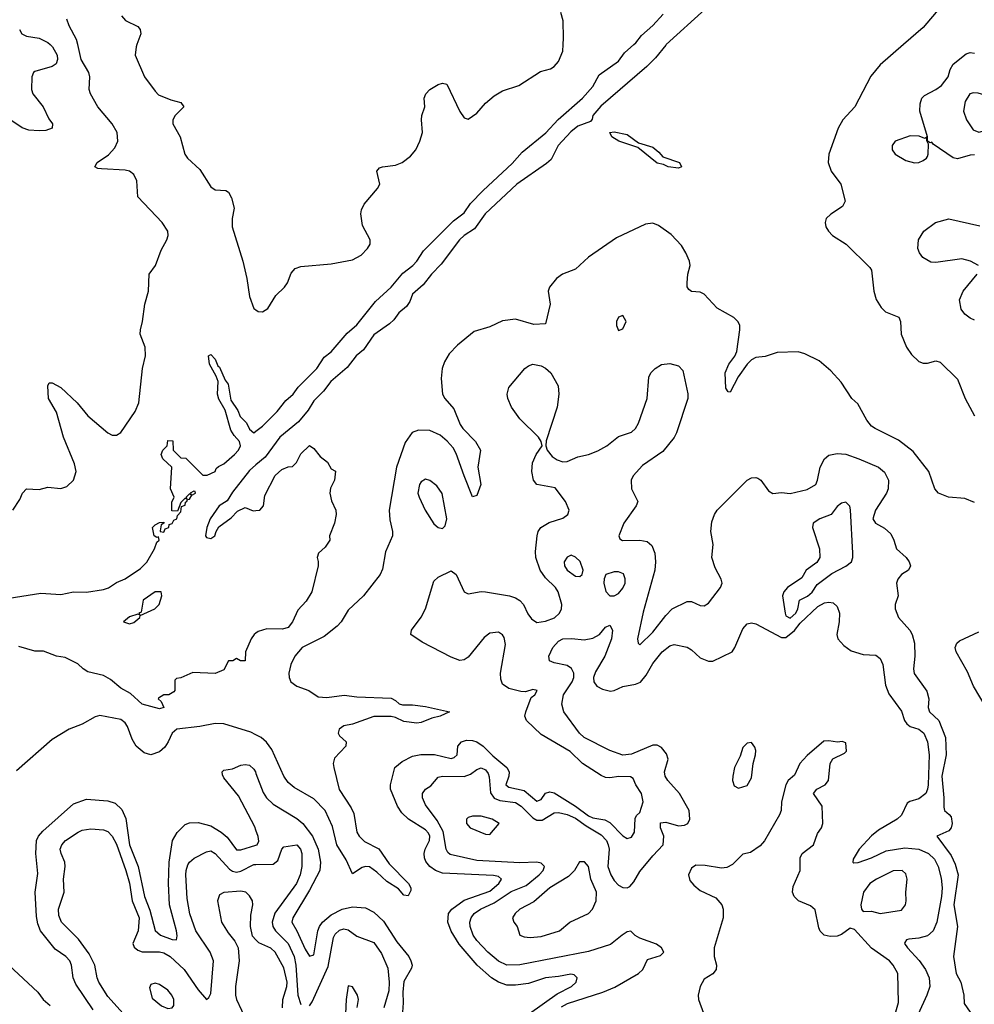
# Model space of a CAD drawing. Header units: inches. Extents: x 1384664 to 1536621, y 460766 to 646467.
# Tile 239 of 256: x 1468899 to 1473349, y 505527 to 510116. Entities that reach past the tile are written whole.
import ezdxf

# ---------------------------------------------------------------- set-up
doc = ezdxf.new("R2010")
doc.units = ezdxf.units.IN
doc.header["$MEASUREMENT"] = 0
for name, color, linetype in [('B4560', 7, 'Continuous'), ('B4561', 7, 'Continuous'), ('B4570', 7, 'Continuous'), ('B4571', 7, 'Continuous')]:
    doc.layers.add(name, color=color, linetype=linetype)

msp = doc.modelspace()

# ---------------------------------------------------------------- linework, layer by layer
at = {"layer": 'B4560', "color": 5}
for points, elevation in [([(1469041.4, 510000), (1469052.3, 509990), (1469073.3, 509950), (1469074.8, 509930), (1469068.6, 509910), (1469050, 509898.3), (1468970, 509875), (1468963.1, 509870), (1468955.9, 509850), (1468953.4, 509790), (1468960.2, 509770), (1469008.4, 509710), (1469034.4, 509654.4), (1469051.8, 509630), (1469049.6, 509610.4), (1469020.6, 509599.4), (1468990, 509597.7), (1468941.7, 509601.7), (1468910, 509611.4), (1468830, 509667.1)], 620), ([(1468866.6, 507830), (1468899.8, 507880.2), (1468911.3, 507910), (1468929.8, 507930.2), (1468990, 507926.3), (1469030, 507937), (1469090, 507930.4), (1469119.2, 507940.8), (1469149.5, 507970), (1469161.7, 508010), (1469154, 508046), (1469103.4, 508170), (1469070, 508286.6), (1469033.2, 508350), (1469029.8, 508410.2), (1469036.5, 508423.5), (1469050, 508424.2), (1469090, 508401.5), (1469166.4, 508330), (1469216.2, 508270), (1469310, 508190.2), (1469330, 508179.7), (1469350, 508179.7), (1469370, 508191.5), (1469437.5, 508290), (1469454.7, 508330), (1469470.5, 508490), (1469484.5, 508550), (1469483.6, 508590), (1469461, 508650), (1469461.3, 508670), (1469471.2, 508708.8), (1469481.4, 508790), (1469499.2, 508850), (1469501.8, 508930), (1469531.7, 508970), (1469557.6, 509042.4), (1469585.2, 509090), (1469591.1, 509110), (1469588.6, 509130), (1469562.5, 509170), (1469449.9, 509290), (1469445, 509365), (1469430, 509395), (1469410, 509409.3), (1469390, 509414.9), (1469280.8, 509420.8), (1469262.8, 509422.8), (1469249.4, 509430), (1469259.5, 509450), (1469313.2, 509486.8), (1469341.8, 509518.2), (1469356.2, 509550), (1469353.2, 509590), (1469329.9, 509630), (1469262.7, 509710), (1469229.1, 509770), (1469223.2, 509790), (1469225.8, 509850), (1469220.6, 509870), (1469185.3, 509930), (1469169.5, 510000)], 580), ([(1469444.9, 510000), (1469441.3, 509990), (1469436.6, 509950), (1469481.2, 509850), (1469530, 509782.2), (1469546.5, 509766.5), (1469602.7, 509742.7), (1469650.5, 509730), (1469663.7, 509710), (1469624.2, 509670), (1469612.8, 509650), (1469612.6, 509630), (1469646.6, 509570), (1469668.2, 509490), (1469681.7, 509470), (1469738.1, 509418.1), (1469790, 509336.5), (1469810, 509322.3), (1469859.2, 509319.2), (1469871.7, 509311.7), (1469886.5, 509286.5), (1469898.3, 509238.3), (1469889.2, 509190), (1469889.3, 509150), (1469939.4, 508990), (1469957.6, 508910), (1469970, 508826), (1469990.5, 508770), (1470000, 508763.1)], 580), ([(1468850, 507419.5), (1468997, 507443), (1469090, 507437.6), (1469150, 507449.3), (1469210, 507448.6), (1469290, 507460.9), (1469312.5, 507467.5), (1469350, 507492.3), (1469390.5, 507509.5), (1469462.4, 507557.6), (1469491.9, 507588.1), (1469527.1, 507650), (1469538.6, 507681.4), (1469548.7, 507690), (1469546, 507706), (1469538, 507702), (1469525.2, 507710), (1469518, 507750), (1469530, 507762), (1469550, 507772), (1469570, 507774), (1469571.3, 507768.7), (1469558, 507762), (1469554, 507734), (1469554, 507730), (1469570, 507728), (1469577.2, 507742.8), (1469593.3, 507750), (1469596, 507764), (1469610, 507768.4), (1469616.6, 507783.4), (1469631.3, 507790), (1469634.2, 507805.8), (1469650, 507822), (1469653.6, 507846.4), (1469670, 507854), (1469672.1, 507867.9), (1469678, 507870), (1469680.4, 507879.6), (1469690, 507882), (1469700.4, 507899.6), (1469718, 507910), (1469716.4, 507916.4), (1469710, 507918), (1469694, 507910), (1469698, 507902), (1469690, 507906), (1469674, 507890), (1469678, 507882), (1469670, 507886), (1469650, 507866), (1469634, 507826), (1469607.3, 507827.3), (1469607.3, 507867.3), (1469618, 507890), (1469602, 507930), (1469608, 508030), (1469566, 508070), (1469558, 508090), (1469566, 508110), (1469586, 508130), (1469590, 508154), (1469612.7, 508152.7), (1469614, 508110), (1469650, 508074), (1469672.7, 508072.7), (1469752.7, 507992.7), (1469772.7, 507992.7), (1469810, 508011), (1469815.2, 508024.8), (1469825.8, 508034.2), (1469850, 508045.5), (1469900.4, 508090), (1469918, 508110), (1469928, 508130), (1469923, 508150), (1469897.8, 508177.8), (1469883.5, 508203.5), (1469856.8, 508296.8), (1469827.2, 508347.2), (1469821, 508370), (1469823.5, 508430), (1469814.9, 508454.9), (1469783.5, 508510), (1469779, 508550), (1469790, 508555.5), (1469810, 508534), (1469822.4, 508502.4), (1469830, 508496.4), (1469856.7, 508436.7), (1469870, 508417.1), (1469882.8, 508342.8), (1469915.1, 508295.1), (1469927.2, 508267.2), (1469956.7, 508236.7), (1469970, 508207.3), (1469990, 508190.5), (1470000, 508198.1)], 560), ([(1470000, 508041), (1469970, 508015.3), (1469890, 507914.7), (1469865.7, 507874.3), (1469829.2, 507850), (1469787.3, 507790), (1469770.7, 507750), (1469764.7, 507710), (1469770, 507702), (1469790, 507698), (1469808.9, 507711.1), (1469814, 507730), (1469827.5, 507752.5), (1469885.2, 507794.8), (1469914.6, 507825.4), (1469950, 507842), (1469986.4, 507826.4), (1470000, 507828)], 560), ([(1470000, 507256.5), (1469991.3, 507250), (1469978, 507230), (1469952, 507170), (1469950, 507128), (1469928.4, 507128.4), (1469910, 507138), (1469891.6, 507128.4), (1469872.7, 507127.3), (1469850, 507086), (1469810, 507068.7), (1469706.4, 507073.6), (1469650, 507048), (1469630, 507046), (1469622, 507038), (1469622, 506990), (1469616.9, 506983.1), (1469594, 506970), (1469570, 506968.7), (1469545.4, 506954.6), (1469544.7, 506950), (1469558.5, 506938.5), (1469571.3, 506910), (1469550, 506903.6), (1469470, 506925.4), (1469415.5, 506975.5), (1469370, 507000.7), (1469321.4, 507041.4), (1469290, 507059.3), (1469215.9, 507075.9), (1469194, 507090), (1469170, 507114), (1469110, 507144), (1469070, 507149.2), (1469010, 507173.2), (1468970, 507172.3), (1468894.3, 507194.3)], 560), ([(1470000, 506782.5), (1469975.4, 506795.4), (1469850, 506833.7), (1469810, 506835.2), (1469738.8, 506821.2), (1469631.3, 506808.7), (1469609, 506791), (1469591.5, 506750), (1469574.8, 506725.2), (1469550, 506703.9), (1469510, 506689.3), (1469478.8, 506698.8), (1469442.1, 506730), (1469422.3, 506762.3), (1469401.5, 506821.5), (1469390, 506838.8), (1469370, 506854.6), (1469272.9, 506872.9), (1469250, 506867.2), (1469190, 506832.4), (1469130, 506809.8), (1469050, 506760.6), (1468884.3, 506615.7)], 580), ([(1470000, 506339.2), (1469994.5, 506354.5), (1469918.1, 506498.1), (1469850, 506582.6), (1469844, 506596), (1469843.1, 506610), (1469850, 506618), (1469890, 506625.1), (1469930, 506642), (1469950, 506644.7), (1469970, 506641), (1469990, 506623.5), (1469997.2, 506610), (1470000, 506602.6)], 620), ([(1469241.9, 505501.9), (1469161.1, 505621.1), (1469148.1, 505650), (1469139.9, 505710), (1469132.6, 505730), (1469113.5, 505750), (1469064, 505784), (1468995.4, 505870), (1468982.7, 505902.7), (1468976.5, 505936.5), (1468970.1, 506050), (1468983.5, 506136.5), (1468973.9, 506230), (1468976.4, 506290), (1468985.8, 506310), (1469006.4, 506333.6), (1469150, 506460.7), (1469210, 506483), (1469310, 506474.9), (1469343.9, 506463.9), (1469374.9, 506434.9), (1469392.8, 506392.8), (1469410.7, 506270), (1469450.8, 506170), (1469480.5, 506030), (1469505.8, 505965.8), (1469530.9, 505870.9), (1469554.7, 505850), (1469610.2, 505829.8), (1469630, 505827.6), (1469633.2, 505846.8), (1469629.4, 505870), (1469597.2, 505990), (1469592.3, 506090), (1469595.7, 506190), (1469611.1, 506290), (1469632.1, 506327.9), (1469670, 506364.3), (1469690, 506372.7), (1469730, 506374.4), (1469790, 506358.7), (1469837.9, 506330), (1469866.5, 506306.5), (1469910, 506247.5), (1469930, 506246.6), (1470000, 506268.3)], 620), ([(1469510, 505340.5), (1469310, 505563), (1469267.6, 505630), (1469259.8, 505650), (1469249.3, 505710), (1469222.8, 505762.8), (1469172.4, 505830), (1469093.8, 505910), (1469081.3, 505941.3), (1469079.6, 505970), (1469105.5, 506050), (1469103.5, 506110), (1469110.7, 506170), (1469109.2, 506190), (1469091.4, 506230), (1469087.6, 506250), (1469094.7, 506270), (1469111.7, 506290), (1469172, 506330), (1469190, 506338), (1469230, 506344.9), (1469290, 506340.2), (1469310, 506332.3), (1469330, 506310.8), (1469350, 506273.1), (1469394, 506150), (1469410, 506091.5), (1469422.8, 506010), (1469455.7, 505930), (1469450.3, 505870), (1469426.5, 505810), (1469432.6, 505792.6), (1469450, 505779), (1469470, 505771.8), (1469550, 505771.1), (1469570, 505766.8), (1469600.8, 505750), (1469665.7, 505690), (1469730, 505595), (1469770, 505549.7), (1469781.1, 505558.9), (1469790, 505577.2), (1469802.9, 505730), (1469786, 505770), (1469719.4, 505870), (1469691.5, 505948.5), (1469679.9, 506019.9), (1469673.8, 506130), (1469674.3, 506150), (1469683.2, 506176.8), (1469690.9, 506189.1), (1469712.6, 506207.4), (1469770, 506236.9), (1469790, 506241.7), (1469810, 506229.8), (1469876.7, 506156.7), (1469890, 506147.5), (1469910, 506142.9), (1469930, 506147.2), (1469990, 506179.1), (1470000, 506179.3)], 640), ([(1470000, 505828.2), (1469984.5, 505844.5), (1469974, 505890), (1469976.8, 505943.2), (1469985.1, 505990), (1469983.6, 506010), (1469970, 506032.3), (1469952.3, 506050), (1469930, 506054.8), (1469850, 506048.3), (1469830, 506036.9), (1469821.5, 506010), (1469838.7, 505910), (1469870, 505860.4), (1469901.8, 505821.8), (1469916.5, 505790), (1469921.1, 505730), (1469905.1, 505610), (1469904.8, 505570), (1469910, 505548.8), (1469956.3, 505450)], 660), ([(1468230, 505505.6), (1468249.2, 505530.8), (1468290, 505558.3), (1468330, 505569.7), (1468368.3, 505611.7), (1468390, 505627.3), (1468483.5, 505656.5), (1468530, 505663.9), (1468538, 505670), (1468542.6, 505690), (1468531.3, 505770), (1468532.6, 505790), (1468550, 505845.1), (1468562.9, 505857.1), (1468610, 505873.7), (1468670, 505905.6), (1468690, 505905.3), (1468710, 505895.3), (1468730, 505876.4), (1468847.4, 505710), (1468983.7, 505583.7), (1469008.8, 505550), (1469040.7, 505520.7)], 620)]:
    msp.add_lwpolyline(points, dxfattribs=dict(at, elevation=elevation))
for points, elevation in [([(1469558, 507450), (1469530, 507449.2), (1469474, 507410), (1469464.7, 507355.3), (1469454, 507350), (1469458, 507342), (1469450, 507346), (1469410, 507332.7), (1469382, 507310), (1469410, 507301), (1469430, 507306), (1469458, 507330), (1469460.4, 507339.6), (1469528, 507370), (1469548.7, 507390), (1469561.2, 507430)], 560), ([(1469530, 505625), (1469510, 505619.6), (1469504, 505604), (1469515.9, 505555.9), (1469560.2, 505520.2), (1469590, 505506.7), (1469610, 505510.4), (1469617.8, 505522.2), (1469617, 505550), (1469607.6, 505570), (1469590, 505592.6), (1469550, 505619.9)], 660)]:
    msp.add_lwpolyline(points, close=True, dxfattribs=dict(at, elevation=elevation))
at = {"layer": 'B4561', "color": 5}
for points, elevation in [([(1469169.5, 510000), (1469164.1, 510024.1), (1469130, 510087.7), (1469118.8, 510118.8)], 580), ([(1469373.8, 510133.8), (1469391.7, 510111.7), (1469450, 510083.9), (1469459.6, 510070), (1469463.1, 510050), (1469444.9, 510000)], 580), ([(1468897.4, 510070), (1468908.5, 510050), (1468930, 510038.5), (1468990, 510029.4), (1469030, 510010.4), (1469041.4, 510000)], 620)]:
    msp.add_lwpolyline(points, dxfattribs=dict(at, elevation=elevation))
at = {"layer": 'B4570', "color": 5}
for points, elevation in [([(1471913, 510000), (1471910, 509997.3), (1471862.2, 509937.8), (1471821.5, 509898.5), (1471607.2, 509712.8), (1471570.2, 509670), (1471567.1, 509652.9), (1471559, 509641), (1471500.5, 509619.5), (1471467.1, 509592.9), (1471408.1, 509530), (1471375.9, 509464.1), (1471355, 509445), (1471216.8, 509350), (1471068.7, 509211.3), (1471019.1, 509140.9), (1470970, 509110.5), (1470949.3, 509090.7), (1470864.1, 508975.9), (1470818, 508930), (1470779.8, 508880.2), (1470730, 508836.4), (1470717, 508803), (1470701.3, 508778.7), (1470666.4, 508750), (1470642.8, 508717.2), (1470622.2, 508697.8), (1470550, 508647.6), (1470502.1, 508577.9), (1470467.6, 508550), (1470424.7, 508495.3), (1470349.7, 508430.3), (1470315.4, 508384.6), (1470270, 508339.2), (1470243.2, 508296.8), (1470198.6, 508241.4), (1470111.5, 508170), (1470042.5, 508077.5), (1470000, 508041)], 560), ([(1470000, 508198.1), (1470030, 508220.8), (1470099.3, 508290), (1470139.6, 508340.4), (1470173.5, 508370), (1470196.3, 508403.7), (1470284.2, 508490), (1470317.4, 508542.6), (1470350, 508567.3), (1470424.8, 508655.2), (1470470, 508693.8), (1470556.7, 508803.3), (1470630.7, 508870), (1470685.4, 508934.6), (1470731.4, 508970), (1470750, 508990.3), (1470781.1, 509038.9), (1470920.7, 509179.3), (1470970, 509215.6), (1471000.1, 509259.9), (1471059.4, 509320.6), (1471194.3, 509445.7), (1471241.3, 509498.7), (1471351.7, 509588.3), (1471408.5, 509651.5), (1471522.1, 509750), (1471570, 509805), (1471600.5, 509859.5), (1471690, 509922.8), (1471718.8, 509961.2), (1471761.9, 510000)], 560), ([(1470000, 508763.1), (1470010, 508755.8), (1470030, 508754), (1470054.7, 508770), (1470093.1, 508830), (1470133.1, 508870), (1470146.4, 508890), (1470164.6, 508935.4), (1470183.4, 508956.6), (1470210, 508965.1), (1470350, 508977.6), (1470450, 508997), (1470490, 509018.7), (1470519.6, 509050), (1470532, 509070), (1470532.3, 509090), (1470496.7, 509156.7), (1470489.6, 509210.4), (1470492.6, 509230), (1470504.3, 509255.7), (1470567.1, 509330), (1470577.1, 509350), (1470563.2, 509410), (1470575.2, 509424.8), (1470589.5, 509430), (1470650, 509437.5), (1470681.5, 509450), (1470720.4, 509479.6), (1470744.6, 509510), (1470764.2, 509550), (1470776.3, 509590), (1470771.1, 509650), (1470772.6, 509670), (1470786.9, 509710), (1470784.4, 509750), (1470792, 509770), (1470810.8, 509790), (1470850, 509814.5), (1470870, 509820.7), (1470890, 509815.5), (1470950, 509687.6), (1470970, 509658), (1470990, 509652.4), (1471030, 509679.7), (1471070, 509726.9), (1471110, 509761.3), (1471150, 509784.4), (1471225.2, 509810), (1471326, 509874), (1471372.8, 509887.2), (1471390, 509898.2), (1471410, 509921.6), (1471430.6, 509969.4), (1471432.3, 510000)], 580), ([(1473018.2, 510000), (1472910, 509906), (1472866.8, 509853.2), (1472791.4, 509710), (1472735.9, 509650), (1472714.5, 509610), (1472670.8, 509490), (1472667, 509450), (1472682, 509410), (1472726.5, 509350), (1472746.7, 509270), (1472734.9, 509245.1), (1472679.5, 509210), (1472658.3, 509190), (1472653.6, 509170), (1472657.2, 509150), (1472668.4, 509130), (1472687.8, 509110), (1472750.8, 509070), (1472861.8, 508961.8), (1472869.2, 508949.2), (1472879.6, 508850), (1472891.6, 508811.6), (1472914.9, 508774.9), (1472935, 508755), (1472997.1, 508730), (1473004.4, 508710), (1473008, 508650), (1473032.5, 508590), (1473055.3, 508555.3), (1473090, 508523.7), (1473110, 508515.9), (1473130, 508515.3), (1473170, 508526.3), (1473190, 508520.3), (1473270, 508440.9), (1473306.4, 508350), (1473350.2, 508270)], 580), ([(1473350, 509486.7), (1473330, 509485.3), (1473270, 509467.4), (1473250, 509471.7), (1473156.3, 509536.3), (1473150, 509544.9), (1473142.8, 509542.8), (1473130.6, 509550.6), (1473130.6, 509569.4), (1473095.4, 509690), (1473095.8, 509724.2), (1473103.6, 509750), (1473116.6, 509763.4), (1473170, 509790.9), (1473196.1, 509810), (1473226.2, 509850), (1473236.3, 509883.7), (1473250, 509908.6), (1473310, 509956.9), (1473330, 509963.1), (1473350, 509960.2)], 620), ([(1473350, 507865.7), (1473304.9, 507884.9), (1473228.7, 507890), (1473182, 507910), (1473165.1, 507930), (1473136.8, 508010), (1473064.1, 508104.1), (1472995.7, 508155.7), (1472886, 508210), (1472870, 508222.2), (1472848.3, 508250), (1472805.6, 508325.6), (1472778, 508350), (1472727.3, 508427.3), (1472680.1, 508480.1), (1472626.1, 508526.1), (1472559.4, 508559.4), (1472527.8, 508567.8), (1472430, 508564.7), (1472374.2, 508545.8), (1472330, 508542.2), (1472310, 508531), (1472289.5, 508510.5), (1472247.8, 508452.2), (1472210, 508380.5), (1472201.3, 508381.3), (1472190, 508398), (1472187.5, 508470), (1472204.2, 508510), (1472231.7, 508548.3), (1472241.3, 508570), (1472256.2, 508670), (1472255, 508690), (1472248, 508708), (1472228.1, 508728.1), (1472150, 508771.8), (1472090, 508836.8), (1472070, 508846), (1472029.8, 508849.8), (1472018.2, 508858.2), (1472010.8, 508870.8), (1472009.8, 508889.8), (1472013.7, 508930), (1472024.8, 508970), (1472021.7, 508990), (1472004.2, 509030), (1471983.3, 509063.3), (1471935.2, 509115.2), (1471877.1, 509157.1), (1471850, 509167.5), (1471816.6, 509163.4), (1471681, 509099), (1471550, 509009.4), (1471490, 508953.7), (1471429.7, 508930.3), (1471400.6, 508910), (1471368.5, 508870), (1471361.8, 508850), (1471370.9, 508790), (1471350, 508698), (1471295.8, 508695.8), (1471210, 508720.5), (1471150, 508711.9), (1471090, 508685), (1471017.9, 508662.1), (1470940.3, 508599.7), (1470901.2, 508558.8), (1470878.7, 508521.3), (1470867.5, 508490), (1470863.7, 508443.7), (1470869.1, 508370.9), (1470880.8, 508350), (1470921.8, 508301.8), (1470951.7, 508230), (1470964.6, 508210), (1471022.9, 508150), (1471047.5, 508110), (1471034.3, 508030), (1471047.9, 507950), (1471030, 507898), (1471010, 507892.7), (1470970, 507989.8), (1470934, 508094), (1470919.9, 508119.9), (1470891.7, 508151.7), (1470859.2, 508179.2), (1470810, 508201.2), (1470757.1, 508202.9), (1470728, 508192), (1470695.2, 508144.8), (1470655.1, 508030), (1470620.6, 507830), (1470624.7, 507784.7), (1470636.8, 507730), (1470635.9, 507710), (1470604.3, 507635.7), (1470590, 507555.1), (1470578.9, 507530), (1470502, 507430), (1470430, 507364.7), (1470397.2, 507310), (1470378.9, 507290), (1470318.3, 507241.7), (1470216.2, 507190), (1470180.7, 507150), (1470162.8, 507110), (1470153.1, 507070), (1470154.1, 507050), (1470163, 507030), (1470190.5, 507010.5), (1470246.2, 506990), (1470290, 506960.4), (1470330, 506956.6), (1470411.6, 506968.4), (1470470, 506959.8), (1470630, 506953.4), (1470650, 506943.5), (1470667.2, 506927.2), (1470682.4, 506922.4), (1470730, 506922.6), (1470790, 506914.9), (1470903, 506890), (1470858, 506870), (1470819.7, 506860.3), (1470770, 506839.9), (1470750, 506837), (1470690, 506845.8), (1470650, 506863.9), (1470630, 506868), (1470550, 506868.1), (1470450, 506832.8), (1470410, 506824.2), (1470387.3, 506810), (1470383.1, 506790), (1470390, 506778.2), (1470420.8, 506750), (1470419, 506730), (1470365.8, 506674.2), (1470360.7, 506650), (1470363.7, 506630), (1470387.8, 506527.8), (1470443.4, 506443.4), (1470456.4, 506416.4), (1470469.7, 506329.7), (1470481.7, 506310), (1470505.5, 506285.5), (1470572.1, 506252.1), (1470621, 506181), (1470710.8, 506090), (1470722, 506070), (1470722, 506058), (1470710, 506032.3), (1470690, 506036.2), (1470665, 506065), (1470610, 506099.3), (1470563.2, 506143.2), (1470530, 506167.3), (1470510, 506169.9), (1470495.6, 506164.4), (1470450, 506135.1), (1470420, 506200), (1470376.3, 506270), (1470356.2, 506356.2), (1470321.9, 506430), (1470270, 506484.3), (1470177.5, 506537.5), (1470150, 506560.2), (1470130, 506590.6), (1470074.2, 506714.2), (1470049.3, 506749.3), (1470023.9, 506770), (1470000, 506782.5)], 580), ([(1473368.8, 508970), (1473330.4, 508990), (1473290, 509000.9), (1473170, 508984.2), (1473146.4, 508986.4), (1473108, 509008), (1473092.7, 509030), (1473085.4, 509050), (1473088.7, 509090), (1473113.9, 509130), (1473167.8, 509170), (1473230, 509188.4), (1473374.8, 509154.8)], 620), ([(1473350, 508715.5), (1473330, 508724.5), (1473303.9, 508743.9), (1473287.1, 508767.1), (1473280.1, 508810), (1473297.5, 508850), (1473361.9, 508930)], 620), ([(1471275.7, 505484.3), (1471403.5, 505576.5), (1471470.3, 505610), (1471493.4, 505630), (1471498, 505650), (1471483.6, 505663.6), (1471467.9, 505667.9), (1471410, 505656.1), (1471350, 505650.1), (1471270, 505624.1), (1471210, 505616.5), (1471170, 505616.5), (1471130, 505630.1), (1471097.4, 505650), (1471031.3, 505710), (1470947.9, 505807.9), (1470910, 505868.6), (1470894.9, 505910), (1470898.1, 505950), (1470912.7, 505970), (1470970, 506011.6), (1471090, 506055), (1471132.5, 506090), (1471145.2, 506110), (1471130, 506122.2), (1471106.8, 506126.8), (1470870, 506137.6), (1470836.8, 506150), (1470810, 506168.8), (1470792.3, 506192.3), (1470785.2, 506210), (1470783.7, 506230), (1470788.8, 506250), (1470809.2, 506290), (1470811.1, 506310), (1470804.5, 506324.5), (1470790, 506340.5), (1470710.8, 506390), (1470680, 506420), (1470659.5, 506450), (1470628, 506530), (1470627.8, 506550), (1470647.1, 506630), (1470681.4, 506658.6), (1470730, 506683.2), (1470768.9, 506691.1), (1470831.9, 506691.9), (1470910, 506673.2), (1470923.3, 506676.7), (1470938, 506690), (1470941.3, 506730), (1470957.5, 506750), (1470982.1, 506757.9), (1471010, 506756.3), (1471030, 506749.6), (1471059.3, 506730), (1471104.4, 506684.4), (1471169, 506630), (1471180.8, 506610), (1471179.5, 506590), (1471165.6, 506550), (1471178.7, 506538.7), (1471250, 506524), (1471310, 506474.1), (1471330, 506482.2), (1471350, 506510.5), (1471370, 506517.7), (1471390, 506512.9), (1471490, 506451.1), (1471550, 506405.1), (1471570, 506396.2), (1471626.2, 506386.2), (1471650, 506375), (1471710, 506312.8), (1471730, 506300.2), (1471750, 506306.4), (1471764.8, 506330), (1471767.2, 506392.8), (1471773.6, 506406.4), (1471790, 506421.6), (1471805, 506470), (1471796.9, 506510), (1471770.3, 506550), (1471758.9, 506578.9), (1471746.7, 506586.7), (1471691.3, 506588.7), (1471650, 506582), (1471630, 506584.6), (1471610, 506593.7), (1471522, 506650), (1471464.8, 506704.8), (1471330, 506784.1), (1471261.2, 506850), (1471252.9, 506870), (1471258.1, 506890), (1471283.1, 506956.9), (1471299.5, 506970), (1471310.2, 506990), (1471290, 506994.1), (1471257.1, 506982.9), (1471235.1, 506984.9), (1471178.5, 506998.5), (1471150, 507019.6), (1471141.8, 507041.8), (1471140.5, 507070), (1471163.6, 507203.6), (1471156.9, 507236.9), (1471149, 507249), (1471130, 507261.1), (1471090, 507257.1), (1471063.9, 507236.1), (1470990, 507145.4), (1470970, 507132.2), (1470950, 507129.2), (1470910, 507144.2), (1470774.8, 507214.8), (1470721.6, 507250), (1470724.4, 507270), (1470770, 507331.5), (1470790.1, 507369.9), (1470830, 507498.5), (1470850, 507517.8), (1470910, 507546.9), (1470934, 507530), (1470970, 507448.7), (1470990, 507440.6), (1471049.2, 507450.8), (1471070, 507449.9), (1471181.6, 507430), (1471210, 507420.7), (1471230, 507409.8), (1471247.7, 507390), (1471267.4, 507347.4), (1471283.9, 507323.9), (1471310, 507307.1), (1471350, 507312.1), (1471391.5, 507328.5), (1471415, 507350), (1471425, 507370), (1471426.4, 507390), (1471408.6, 507450), (1471396.8, 507470), (1471350, 507515.3), (1471325.6, 507550), (1471304.2, 507610), (1471303.1, 507636.9), (1471311, 507710), (1471315.8, 507730), (1471328.6, 507750), (1471367.2, 507772.8), (1471430, 507792.5), (1471453.1, 507810), (1471459.5, 507830), (1471442.8, 507870), (1471394.2, 507934.2), (1471310, 507949.4), (1471294, 507970), (1471286.2, 508010), (1471289.1, 508050), (1471306.5, 508090), (1471334, 508130), (1471329.1, 508150), (1471316.9, 508170), (1471230, 508255), (1471190.7, 508310), (1471173.9, 508350), (1471170.7, 508370), (1471178.7, 508401.3), (1471252.7, 508490), (1471270, 508503.4), (1471290, 508509.9), (1471330, 508503.1), (1471350, 508492.3), (1471374.8, 508470), (1471408.9, 508410), (1471412.3, 508370), (1471404.9, 508310), (1471353, 508153), (1471351.1, 508130), (1471356.9, 508110), (1471380.3, 508080.3), (1471404.2, 508064.2), (1471430, 508055.7), (1471450, 508056.8), (1471501.2, 508078.8), (1471550.4, 508090), (1471593.6, 508106.4), (1471635.8, 508130), (1471690, 508173.5), (1471750, 508193.6), (1471769.3, 508210), (1471783.7, 508236.3), (1471823.6, 508350), (1471831.6, 508450), (1471840.9, 508470), (1471861.3, 508490), (1471890, 508508.2), (1471930, 508513.3), (1471970, 508503.5), (1471990, 508480.9), (1472012.9, 508372.9), (1472012.5, 508350), (1471959.9, 508190), (1471950, 508169.3), (1471896.9, 508103.1), (1471802, 508038), (1471758.7, 507990), (1471749.2, 507970), (1471749.9, 507930), (1471780.3, 507870), (1471772.3, 507850), (1471715.3, 507770), (1471692.1, 507710), (1471696.4, 507696.4), (1471708.4, 507688.4), (1471789.9, 507689.9), (1471823.3, 507683.3), (1471844.8, 507664.8), (1471859.2, 507630), (1471863.2, 507590), (1471859.3, 507550), (1471805.1, 507354.9), (1471779, 507230), (1471781.3, 507210), (1471790, 507203.1), (1471850, 507261.3), (1471910, 507339.4), (1471940.7, 507370), (1472010, 507403.7), (1472030, 507404.5), (1472070, 507385.7), (1472090, 507384.4), (1472110, 507396.4), (1472166.3, 507470), (1472172.6, 507490), (1472168.9, 507508.9), (1472140.9, 507560.9), (1472125.3, 507610), (1472131.8, 507670), (1472120.6, 507730), (1472125, 507775), (1472136.9, 507810), (1472149.5, 507830.5), (1472290, 507969.9), (1472310, 507980.2), (1472330, 507982.8), (1472338.8, 507978.8), (1472353, 507970), (1472390, 507920.4), (1472410, 507908.2), (1472450, 507912.8), (1472490, 507908), (1472570, 507926), (1472610.1, 507950), (1472618.1, 507970), (1472629.5, 508030), (1472650.6, 508069.4), (1472670, 508085.7), (1472710, 508094.5), (1472750, 508091.2), (1472810, 508069.9), (1472901.4, 508030), (1472930, 508007.1), (1472949.2, 507970), (1472947.7, 507930), (1472939.4, 507910), (1472887.5, 507830), (1472875.6, 507790), (1472888, 507770), (1472930, 507746.2), (1472959, 507719), (1472974.1, 507690), (1472986.6, 507650), (1473030.9, 507610), (1473045.6, 507590), (1473050.8, 507570), (1473042.2, 507550), (1473009.9, 507530.1), (1472991.7, 507508.3), (1472986, 507490), (1472993, 507430), (1472979.4, 507390), (1472979.4, 507370), (1472994.9, 507330), (1473048.1, 507270), (1473059.5, 507250), (1473069.9, 507210), (1473070.7, 507150), (1473065.4, 507090), (1473069.1, 507069.1), (1473127.2, 506987.2), (1473137.3, 506950), (1473134.3, 506910), (1473140.2, 506890), (1473182.9, 506850), (1473215, 506770), (1473217.6, 506690), (1473197.4, 506590), (1473207, 506490), (1473205.9, 506445.9), (1473209.9, 506429.9), (1473232.2, 506412.2), (1473240.2, 506400.2), (1473245, 506370), (1473241, 506350), (1473230, 506335.5), (1473174.7, 506310), (1473240.8, 506220.8), (1473259.4, 506179.4), (1473272.8, 506130), (1473253.9, 505990), (1473269.9, 505890), (1473252.2, 505750), (1473264.7, 505670), (1473285.6, 505630), (1473299.3, 505570), (1473300.9, 505530), (1473329.8, 505490)], 620), ([(1470000, 507828), (1470018, 507830), (1470035.3, 507850), (1470042, 507898), (1470090, 507992), (1470120.2, 508019.8), (1470150, 508032), (1470170, 508034), (1470188.4, 508051.6), (1470210, 508092), (1470250, 508131.3), (1470270, 508118), (1470299.8, 508079.8), (1470333.2, 508053.2), (1470350, 508022), (1470371.3, 508011.3), (1470366, 507970), (1470348, 507932), (1470344.9, 507910), (1470352.8, 507872.8), (1470372.7, 507830), (1470373.4, 507810), (1470366.8, 507770), (1470342.8, 507710), (1470344.7, 507690), (1470322, 507658), (1470290.9, 507629.1), (1470284.7, 507610), (1470290.7, 507590.7), (1470290.8, 507570), (1470260.7, 507450), (1470234.2, 507405.8), (1470195.5, 507364.5), (1470170.5, 507310), (1470150, 507282.7), (1470124.5, 507275.5), (1470050, 507277.2), (1470010, 507264), (1470000, 507256.5)], 560), ([(1471424.2, 505515.8), (1471452.9, 505530), (1471617, 505583), (1471672.6, 505607.4), (1471783.2, 505670), (1471804, 505690), (1471824.6, 505735.4), (1471886.1, 505753.9), (1471901.3, 505770), (1471890.3, 505790), (1471867.6, 505807.6), (1471790, 505834.7), (1471767.8, 505847.8), (1471748.3, 505868.3), (1471730, 505864.9), (1471706.6, 505850), (1471653.5, 505806.5), (1471550, 505773.4), (1471230, 505710.6), (1471170, 505710.1), (1471130, 505728.2), (1471080.3, 505770), (1471030, 505824.8), (1471012.7, 505850), (1470998.8, 505890), (1470997.5, 505910), (1471002.9, 505930), (1471017.6, 505950), (1471046.7, 505970), (1471110, 505999.2), (1471190, 506052), (1471259.8, 506080.2), (1471320.4, 506130), (1471338.7, 506150), (1471345.2, 506170), (1471330, 506184.5), (1471310.1, 506190.1), (1471230, 506186.6), (1471030, 506197.2), (1470905.7, 506225.7), (1470894.6, 506234.6), (1470886.4, 506250), (1470872.7, 506332.7), (1470844.1, 506384.1), (1470790, 506456.9), (1470776.8, 506490), (1470776.9, 506510), (1470790, 506529.7), (1470814.6, 506545.4), (1470850, 506586), (1470870, 506589.9), (1470970, 506589.1), (1471000.7, 506599.3), (1471030, 506621.2), (1471050, 506629.8), (1471070, 506620.3), (1471082.8, 506602.8), (1471087.6, 506587.6), (1471093.1, 506513.1), (1471110, 506488.4), (1471136.5, 506476.5), (1471210, 506466.9), (1471236.6, 506450), (1471290, 506396.4), (1471310, 506385.7), (1471334.1, 506385.9), (1471390, 506419.5), (1471410, 506421.3), (1471450, 506412), (1471490, 506394.7), (1471539.4, 506359.4), (1471610, 506317.6), (1471633.5, 506290), (1471642.5, 506270), (1471646.5, 506250), (1471640.6, 506170), (1471654.4, 506130), (1471670, 506103.6), (1471690, 506082), (1471710, 506071.7), (1471730, 506070.6), (1471743.2, 506076.8), (1471761.6, 506098.4), (1471790, 506146.6), (1471850, 506219.3), (1471899, 506270), (1471900.7, 506310), (1471885.5, 506350), (1471886.5, 506373.5), (1471910, 506376), (1471970, 506359.4), (1471997.5, 506362.5), (1472012.7, 506370), (1472022.6, 506390), (1472020.2, 506430), (1471974.6, 506510), (1471919.8, 506570), (1471907.6, 506590), (1471904.5, 506610), (1471921.2, 506670), (1471914.4, 506694.4), (1471890, 506723.8), (1471870, 506734.4), (1471850, 506734.8), (1471750, 506693.3), (1471710, 506687.5), (1471650, 506709.3), (1471530.3, 506770), (1471507.9, 506790), (1471436, 506890), (1471425.5, 506925.5), (1471434, 506970), (1471474, 507030), (1471481.8, 507050), (1471482, 507070), (1471471.5, 507091.5), (1471450, 507105.8), (1471390, 507118), (1471368.5, 507128.5), (1471364.7, 507150), (1471384.2, 507190), (1471410, 507219.5), (1471430, 507230.9), (1471472.2, 507232.2), (1471530, 507225.3), (1471570, 507232.8), (1471601.6, 507250), (1471630, 507285.2), (1471650, 507294), (1471662, 507270), (1471657.2, 507230), (1471625.8, 507150), (1471583.5, 507076.5), (1471574.2, 507050), (1471575.4, 507030), (1471589.8, 507009.8), (1471615.3, 506995.3), (1471652.9, 506987.1), (1471670.1, 506989.9), (1471710, 507008.2), (1471770, 507018.5), (1471792.1, 507027.9), (1471819.4, 507060.6), (1471850, 507116), (1471894.3, 507170), (1471930, 507198), (1471950, 507203.5), (1472010, 507192.2), (1472030, 507179.6), (1472070, 507141.6), (1472110, 507126.6), (1472130, 507126.3), (1472219.5, 507170), (1472232.9, 507190), (1472270, 507277.2), (1472290, 507300.9), (1472310, 507305.6), (1472330, 507299.7), (1472450, 507237.2), (1472470, 507237.2), (1472510, 507269.3), (1472536.2, 507303.8), (1472619.4, 507380.6), (1472650, 507398), (1472670, 507401.6), (1472690, 507398), (1472710, 507381.2), (1472720.5, 507350), (1472718.9, 507310), (1472708, 507250), (1472712, 507230), (1472740, 507200), (1472774.3, 507174.3), (1472830, 507157.4), (1472890, 507154.7), (1472910, 507138), (1472923, 507110), (1472935.1, 507015.1), (1472950, 506973.6), (1473010, 506894), (1473022.9, 506850), (1473034.1, 506834.1), (1473050, 506822), (1473090, 506809.1), (1473113, 506790), (1473130.4, 506750), (1473138.9, 506690), (1473133.5, 506550), (1473130.7, 506529.3), (1473122, 506510), (1473090, 506485), (1473047.5, 506472.5), (1473035.8, 506464.2), (1473010, 506409.1), (1472989.7, 506390), (1472901.7, 506338.3), (1472870, 506312.1), (1472812.2, 506250), (1472783.3, 506203.3), (1472782.7, 506190), (1472786.9, 506186.9), (1472807.6, 506187.6), (1472870, 506209.9), (1472938.1, 506241.9), (1473024.4, 506255.6), (1473089.6, 506249.6), (1473134.7, 506230), (1473162.8, 506202.8), (1473180.3, 506170), (1473194.7, 506114.7), (1473198.9, 506070), (1473195.9, 506030), (1473174, 505910), (1473156.2, 505870), (1473130, 505846.9), (1473090, 505835.1), (1473044, 505830), (1473033.2, 505826.8), (1473024.4, 505815.6), (1473023.1, 505810), (1473037.3, 505790), (1473091.6, 505731.6), (1473121.7, 505690), (1473139, 505650), (1473140.9, 505610), (1473127.2, 505570), (1473054.4, 505410)], 640), ([(1473403.9, 506910), (1473344.9, 507010), (1473316.8, 507076.8), (1473263.9, 507170), (1473259.6, 507190), (1473267.4, 507210), (1473279.7, 507220.3), (1473370, 507263.2)], 620), ([(1472976.5, 505470), (1472995.8, 505535.8), (1472991.9, 505670), (1472970.7, 505710), (1472952.7, 505730), (1472869.3, 505789.3), (1472790, 505875.3), (1472770, 505881.2), (1472730, 505851.8), (1472710, 505844.2), (1472676.2, 505843.8), (1472649.5, 505850), (1472630, 505867.3), (1472623.4, 505883.4), (1472606.9, 505966.9), (1472585.6, 505985.6), (1472529.7, 506009.7), (1472509.7, 506029.7), (1472501.3, 506050), (1472503.9, 506076.1), (1472537.2, 506150), (1472537.4, 506210), (1472546, 506230), (1472599.1, 506270), (1472617.4, 506322.6), (1472635.6, 506350), (1472642.9, 506370), (1472638.7, 506450), (1472599, 506510), (1472615.3, 506530), (1472654, 506550), (1472669.3, 506570), (1472677, 506650), (1472689.6, 506670.4), (1472743.1, 506696.9), (1472753.6, 506706.4), (1472750, 506746), (1472732, 506752), (1472710.9, 506749.1), (1472670, 506755.1), (1472646.9, 506753.1), (1472570, 506687), (1472535.5, 506650), (1472510, 506595.3), (1472481, 506570), (1472470.8, 506550), (1472450.4, 506470), (1472448.2, 506430), (1472440.5, 506410), (1472371.1, 506288.9), (1472350, 506265.1), (1472305.8, 506234.2), (1472270, 506226), (1472221.3, 506178.7), (1472195.3, 506164.7), (1472170, 506161.9), (1472094.1, 506174.1), (1472050, 506175.3), (1472030, 506161.4), (1472015.9, 506130), (1472023.3, 506103.3), (1472041.8, 506081.8), (1472070, 506057.8), (1472143.5, 506023.5), (1472171.1, 505991.1), (1472178.3, 505970), (1472178, 505930), (1472136.4, 505790), (1472136.5, 505750), (1472147.6, 505710), (1472145.7, 505690), (1472130, 505669.7), (1472090, 505644.5), (1472070.4, 505610), (1472062, 505570), (1472062.6, 505550), (1472086.3, 505486.3)], 660), ([(1470000, 506602.6), (1470033.5, 506513.5), (1470049, 506489), (1470079.7, 506459.7), (1470190, 506392.5), (1470218.4, 506370), (1470264.2, 506310), (1470289.9, 506250), (1470301.1, 506190), (1470297.1, 506150), (1470250, 506058.4), (1470171.3, 505930), (1470167.9, 505910), (1470191.1, 505870), (1470230, 505783.5), (1470250, 505752.1), (1470270, 505758), (1470288.8, 505870), (1470296.3, 505890), (1470310, 505910.4), (1470350, 505944.4), (1470401.6, 505970), (1470450, 505981.7), (1470510, 505976.5), (1470550, 505957.1), (1470594.1, 505914.1), (1470657.4, 505817.4), (1470712.5, 505750), (1470722.5, 505730), (1470727.6, 505710), (1470724.7, 505695.3), (1470690, 505633.7), (1470684, 505584), (1470686.9, 505533.1), (1470683.1, 505490)], 620), ([(1470000, 506268.3), (1470005.5, 506270), (1470012.8, 506287.2), (1470010.6, 506309.4), (1470000, 506339.2)], 620), ([(1470000, 506179.3), (1470079.5, 506180.5), (1470102.5, 506197.5), (1470120.3, 506250), (1470130, 506261.6), (1470190, 506271), (1470208.3, 506250), (1470214.2, 506230), (1470213.5, 506170), (1470206, 506130), (1470189.2, 506090), (1470088.7, 505951.3), (1470075.9, 505910), (1470079, 505890), (1470090.9, 505870), (1470150.3, 505810), (1470177.6, 505750), (1470185.9, 505710), (1470194.7, 505570), (1470210, 505525.5)], 640), ([(1470250, 505520.4), (1470261.3, 505538.7), (1470337.4, 505702.6), (1470362, 505838), (1470370, 505854), (1470390, 505872.5), (1470410, 505879.1), (1470430, 505874.4), (1470470, 505844.2), (1470550, 505815.6), (1470584.5, 505764.5), (1470614.8, 505694.8), (1470620.9, 505630), (1470619.4, 505590), (1470596.2, 505510)], 640), ([(1470123.1, 505510), (1470125.4, 505550), (1470144.5, 505610), (1470146.2, 505630), (1470130, 505697.2), (1470090, 505770.6), (1470070, 505789), (1470013.7, 505813.7), (1470000, 505828.2)], 660), ([(1470471.7, 505511.7), (1470478, 505550), (1470473.2, 505570), (1470450, 505608.7), (1470430, 505612.7), (1470420.5, 505550), (1470416.8, 505483.2)], 660)]:
    msp.add_lwpolyline(points, dxfattribs=dict(at, elevation=elevation))
for points, elevation in [([(1473344.8, 509775.2), (1473327.3, 509770), (1473306, 509734), (1473298.7, 509690), (1473311.6, 509650), (1473343.1, 509603.1), (1473370, 509591.2), (1473430, 509608.6), (1473450.2, 509610.2), (1473503.4, 509603.4), (1473530, 509594.8), (1473539.5, 509600.5), (1473542.3, 509642.3), (1473553.2, 509690), (1473552.5, 509710), (1473542, 509730), (1473510, 509751.1), (1473470, 509766.6), (1473430, 509755.6), (1473366.4, 509773.6)], 640), ([(1471970, 509424.4), (1471921.2, 509430), (1471900.5, 509440.5), (1471870, 509447.7), (1471780.1, 509520.1), (1471692.3, 509550), (1471658.4, 509570), (1471649.3, 509590), (1471670, 509593.6), (1471730, 509581.5), (1471782.8, 509542.8), (1471850, 509521.5), (1471878.6, 509498.6), (1471896.5, 509476.5), (1471974.9, 509450), (1471983.8, 509430)], 560), ([(1473050, 509574.4), (1472979, 509550), (1472965.9, 509530), (1472965.7, 509510), (1472979.6, 509490), (1473030, 509459.7), (1473070, 509449.4), (1473090, 509450.3), (1473110, 509459.6), (1473125.6, 509470), (1473130, 509478.8), (1473134.3, 509490), (1473135.3, 509535.3), (1473128, 509552), (1473128, 509568), (1473117.3, 509562.7), (1473092.4, 509572.4)], 620), ([(1471710, 508737.2), (1471690, 508729), (1471680.5, 508710), (1471680.5, 508690), (1471690, 508667.7), (1471710, 508674.8), (1471726, 508710)], 620), ([(1470790, 507974.4), (1470770, 507962.5), (1470762.6, 507950), (1470755.2, 507910), (1470760.9, 507890), (1470789, 507830), (1470830, 507765.9), (1470850, 507749.4), (1470870, 507744.2), (1470882.4, 507757.6), (1470889.3, 507790), (1470868.2, 507908.2), (1470843.3, 507943.3), (1470810, 507967.9)], 620), ([(1472750, 507867), (1472730, 507862.9), (1472710, 507847.3), (1472681.3, 507810), (1472628.4, 507790), (1472597.4, 507770), (1472593.8, 507750), (1472627.6, 507650), (1472629, 507610), (1472614.5, 507585.5), (1472565.5, 507550), (1472544.7, 507515.3), (1472477.3, 507470), (1472460.7, 507450), (1472454.8, 507430), (1472466.4, 507350), (1472470, 507338), (1472490, 507326), (1472517.2, 507350), (1472526, 507370), (1472534, 507410), (1472571.1, 507428.9), (1472592.1, 507447.9), (1472616.9, 507483.1), (1472684.6, 507535.4), (1472750.5, 507569.5), (1472775.7, 507590), (1472782.4, 507610), (1472782.3, 507630), (1472772.3, 507832.3), (1472768.2, 507848.2)], 640), ([(1471470, 507619.7), (1471450, 507611.2), (1471437.3, 507590), (1471438.2, 507570), (1471450, 507550.3), (1471490, 507523.2), (1471510, 507520.3), (1471521.3, 507530), (1471525.1, 507550), (1471510.6, 507590.6), (1471490, 507611.3)], 640), ([(1471690, 507543.1), (1471670, 507542.7), (1471630.5, 507530), (1471622.8, 507510), (1471622, 507490), (1471630.3, 507450.3), (1471650, 507430.5), (1471670, 507430.4), (1471690, 507441.6), (1471710, 507466), (1471720.4, 507490), (1471721.1, 507510), (1471713.5, 507533.5)], 640), ([(1472310, 506747), (1472290, 506744.2), (1472270, 506723.7), (1472256.9, 506683.1), (1472230.5, 506630), (1472223, 506590), (1472222, 506570), (1472230, 506546), (1472250, 506534.8), (1472290, 506547.3), (1472310, 506582), (1472317.6, 506650), (1472328, 506690), (1472329.7, 506710), (1472325.4, 506725.4)], 660), ([(1471010, 506404.5), (1470990, 506398.4), (1470981.6, 506390), (1470981.7, 506370), (1470999.3, 506350), (1471070, 506320.7), (1471090, 506318), (1471133.2, 506370), (1471101.2, 506390), (1471050, 506403.7)], 660), ([(1471508.5, 506191.5), (1471485, 506150), (1471457.6, 506122.4), (1471369.3, 506070), (1471296.1, 506003.9), (1471230.3, 505970), (1471208.5, 505950), (1471195.5, 505930), (1471202.8, 505910), (1471218, 505890), (1471230, 505848.5), (1471250, 505841.3), (1471278.9, 505838.9), (1471330, 505843.5), (1471415.6, 505870), (1471463.6, 505910), (1471550.5, 505949.5), (1471569, 505971), (1471585.6, 506010), (1471587.8, 506050), (1471561.4, 506110), (1471549.6, 506170), (1471531.3, 506191.3)], 660), ([(1473012.3, 506150), (1472970, 506148.4), (1472892, 506110), (1472861.5, 506090), (1472831.5, 506050), (1472819, 505990), (1472822.4, 505970), (1472830, 505959.1), (1472870, 505960.4), (1472910.3, 505950.3), (1473010, 505966), (1473027.8, 505990), (1473031.5, 506010), (1473029.6, 506049.6), (1473036, 506110), (1473030, 506134.5)], 660)]:
    msp.add_lwpolyline(points, close=True, dxfattribs=dict(at, elevation=elevation))
at = {"layer": 'B4571', "color": 5}
for points, elevation in [([(1473362.9, 511397.1), (1473329.3, 511370.7), (1473058, 511102), (1473002.3, 511057.7), (1472850, 510908), (1472822.9, 510877.1), (1472792.5, 510827.5), (1472722.1, 510777.9), (1472555, 510630), (1472412.6, 510487.4), (1472365.5, 510450), (1472337.1, 510402.9), (1472318.7, 510381.3), (1472265.6, 510354.4), (1472235.1, 510330), (1472197, 510283), (1472145.7, 510234.3), (1472094.5, 510165.5), (1471913, 510000)], 560), ([(1473350, 510305.1), (1473267.7, 510252.3), (1473188, 510172), (1473110, 510079.7), (1473018.2, 510000)], 580), ([(1471432.3, 510000), (1471434, 510030), (1471431.4, 510110), (1471422, 510150)], 580), ([(1471761.9, 510000), (1471771.4, 510008.6), (1471797.9, 510042.1), (1471850, 510088.6), (1471897.9, 510142.1)], 560)]:
    msp.add_lwpolyline(points, dxfattribs=dict(at, elevation=elevation))

doc.saveas('drawing.dxf')
